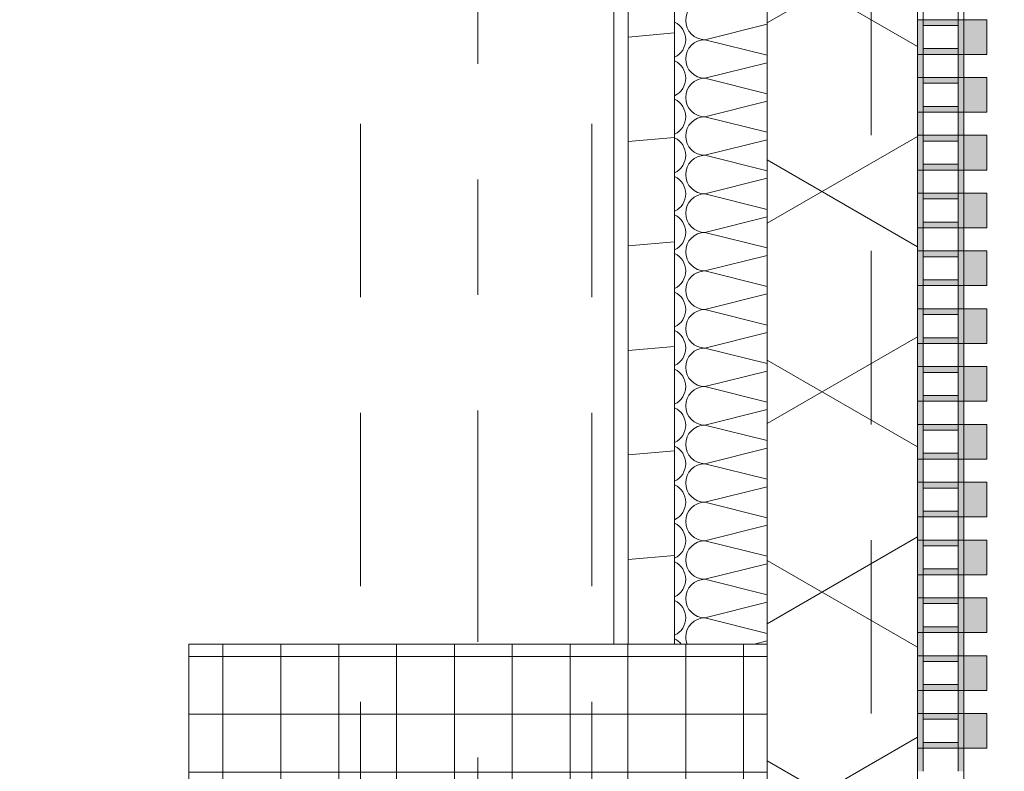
# Model space of a CAD drawing. Header units: metres. Extents: x -167 to 233, y -155 to 122.
# Tile 159 of 176: x 57.356 to 58.207, y 38.73 to 39.38. Entities that reach past the tile are written whole.
import ezdxf
from ezdxf.enums import TextEntityAlignment as Align

# ---------------------------------------------------------------- set-up
doc = ezdxf.new("R2010")
doc.units = ezdxf.units.M
doc.header["$MEASUREMENT"] = 0
for name, pattern in [('Raster', [0.4, 0.2, -0.1, 0, -0.1]), ('Strichlinie eng', [0.23, 0.15, -0.08]), ('Untersicht', [0.2, 0.15, -0.05])]:
    doc.linetypes.add(name, pattern=pattern)
for name, color, linetype in [('10 Stütze', 7, 'Continuous'), ('10 Wand außen', 7, 'Continuous'), ('20 Decke', 7, 'Continuous'), ('20 Träger', 7, 'Continuous'), ('50 Sanitäreinrichtung', 7, 'Continuous'), ('90 Achsraster', 7, 'Continuous'), ('94 Genehmigungsplanung Bemaßung', 7, 'Continuous')]:
    doc.layers.add(name, color=color, linetype=linetype)
doc.styles.add('ERSTELLTER_STIL_1', font='arial.ttf')
doc.styles.add('ERSTELLTER_STIL_2', font='arial.ttf')
doc.dimstyles.new('ERSTELLTER_STIL__2', dxfattribs={"dimtxt": 0.25, "dimasz": 0.19, "dimexe": 0.18, "dimexo": 0.1, "dimgap": 0, "dimtad": 1, "dimzin": 0, "dimdsep": 46, "dimtxsty": 'ERSTELLTER_STIL_1', "dimblk": 'ARROWHEAD_6', "dimblk1": 'ARROWHEAD_6', "dimblk2": 'ARROWHEAD_6', "dimcen": 0.09, "dimclrd": 7, "dimclre": 7, "dimclrt": 7, "dimazin": 0, "dimtfac": 1, "dimtdec": 4, "dimtmove": 0, "dimatfit": 3, "dimfxl": 1, "dimtolj": 1, "dimtzin": 0, "dimarcsym": 0})

# ---------------------------------------------------------------- blocks, each defined once
blk = doc.blocks.new('*X46', base_point=(27236.13209, 33357.27905))
at = {"layer": '10 Wand außen', "color": 8, "linetype": 'Continuous', "lineweight": 18}
for p, q in [((58.00249, 39.37582), (57.94876, 39.36238)), ((58.00249, 39.34895), (57.94876, 39.36238)), ((58.00249, 39.34248), (57.94876, 39.32905)), ((58.00249, 39.31562), (57.94876, 39.32905)), ((58.00249, 39.30915), (57.94876, 39.29572)), ((58.00249, 39.28228), (57.94876, 39.29572)), ((58.00249, 39.27582), (57.94876, 39.26238)), ((58.00249, 39.24895), (57.94876, 39.26238)), ((58.00249, 39.24248), (57.94876, 39.22905)), ((58.00249, 39.21562), (57.94876, 39.22905)), ((58.00249, 39.20915), (57.94876, 39.19572)), ((58.00249, 39.18228), (57.94876, 39.19572)), ((58.00249, 39.17582), (57.94876, 39.16238)), ((58.00249, 39.14895), (57.94876, 39.16238)), ((58.00249, 39.14248), (57.94876, 39.12905)), ((58.00249, 39.11562), (57.94876, 39.12905)), ((58.00249, 39.10915), (57.94876, 39.09572)), ((58.00249, 39.08228), (57.94876, 39.09572)), ((58.00249, 39.07582), (57.94876, 39.06238)), ((58.00249, 39.04895), (57.94876, 39.06238)), ((58.00249, 39.04248), (57.94876, 39.02905)), ((58.00249, 39.01562), (57.94876, 39.02905)), ((58.00249, 39.00915), (57.94876, 38.99572)), ((58.00249, 38.98228), (57.94876, 38.99572)), ((58.00249, 38.97582), (57.94876, 38.96238)), ((58.00249, 38.94895), (57.94876, 38.96238)), ((58.00249, 38.94248), (57.94876, 38.92905)), ((58.00249, 38.91562), (57.94876, 38.92905)), ((58.00249, 38.90915), (57.94876, 38.89572)), ((58.00249, 38.88228), (57.94876, 38.89572)), ((58.00249, 38.87582), (57.94876, 38.86238)), ((58.00249, 38.84895), (57.94876, 38.86238)), ((58.00249, 38.84248), (57.99127, 38.83968))]:
    blk.add_line(p, q, dxfattribs=at)
for centre, start, end in [((57.94876, 39.37905), 90, 180), ((57.91543, 39.36238), 0, 64.92163), ((57.94876, 39.37905), 180, 270), ((57.91543, 39.36238), 295.07837, 0), ((57.94876, 39.34572), 90, 180), ((57.91543, 39.32905), 0, 64.92163), ((57.94876, 39.34572), 180, 270), ((57.91543, 39.32905), 295.07837, 0), ((57.94876, 39.31238), 90, 180), ((57.94876, 39.31238), 180, 270), ((57.91543, 39.29572), 0, 64.92163), ((57.91543, 39.29572), 295.07837, 0), ((57.94876, 39.27905), 90, 180), ((57.94876, 39.27905), 180, 270), ((57.91543, 39.26238), 0, 64.92163), ((57.91543, 39.26238), 295.07837, 0), ((57.94876, 39.24572), 90, 180), ((57.91543, 39.22905), 0, 64.92163), ((57.94876, 39.24572), 180, 270), ((57.91543, 39.22905), 295.07837, 0), ((57.94876, 39.21238), 90, 180), ((57.91543, 39.19572), 0, 64.92163), ((57.94876, 39.21238), 180, 270), ((57.91543, 39.19572), 295.07837, 0), ((57.94876, 39.17905), 90, 180), ((57.91543, 39.16238), 0, 64.92163), ((57.94876, 39.17905), 180, 270), ((57.91543, 39.16238), 295.07837, 0), ((57.94876, 39.14572), 90, 180), ((57.91543, 39.12905), 0, 64.92163), ((57.94876, 39.14572), 180, 270), ((57.91543, 39.12905), 295.07837, 0), ((57.94876, 39.11238), 90, 180), ((57.91543, 39.09572), 0, 64.92163), ((57.94876, 39.11238), 180, 270), ((57.91543, 39.09572), 295.07837, 0), ((57.94876, 39.07905), 90, 180), ((57.91543, 39.06238), 0, 64.92163), ((57.94876, 39.07905), 180, 270), ((57.91543, 39.06238), 295.07837, 0), ((57.94876, 39.04572), 90, 180), ((57.91543, 39.02905), 0, 64.92163), ((57.94876, 39.04572), 180, 270), ((57.91543, 39.02905), 295.07837, 0), ((57.94876, 39.01238), 90, 180), ((57.91543, 38.99572), 0, 64.92163), ((57.94876, 39.01238), 180, 270), ((57.91543, 38.99572), 295.07837, 0), ((57.94876, 38.97905), 90, 180), ((57.91543, 38.96238), 0, 64.92163), ((57.94876, 38.97905), 180, 270), ((57.91543, 38.96238), 295.07837, 0), ((57.94876, 38.94572), 90, 180), ((57.91543, 38.92905), 0, 64.92163), ((57.94876, 38.94572), 180, 270), ((57.91543, 38.92905), 295.07837, 0), ((57.94876, 38.91238), 90, 180), ((57.94876, 38.91238), 180, 270), ((57.91543, 38.89572), 0, 64.92163), ((57.91543, 38.89572), 295.07837, 0), ((57.94876, 38.87905), 90, 180), ((57.94876, 38.87905), 180, 270), ((57.91543, 38.86238), 0, 64.92163), ((57.91543, 38.86238), 295.07837, 0), ((57.94876, 38.84572), 90, 180), ((57.91543, 38.82905), 39.61506, 64.92163), ((57.94876, 38.84572), 180, 201.24603)]:
    blk.add_arc(centre, 0.01667, start, end, dxfattribs=at)
blk = doc.blocks.new('Standard-Rastermarker_138')
at = {"layer": '90 Achsraster', "color": 14, "linetype": 'Raster', "lineweight": 18, "true_color": 0xa80000}
blk.add_line((1, 0), (24.68085, 0), dxfattribs=at)
at = {"layer": '90 Achsraster', "color": 14, "lineweight": 18, "true_color": 0xa80000, "style": 'ERSTELLTER_STIL_2'}
for tag, p in [('AC_MarkerText_1_0', (-0.56857, -0.06857)), ('AC_MarkerText_1_1', (25.81228, -0.06857))]:
    blk.add_attdef(tag, text='', height=0.3, rotation=90, dxfattribs=at).set_placement(p, align=Align.TOP_CENTER)
blk = doc.blocks.new('Rechteck Raster Kassetten Fassade - ACB_5')
at = {"layer": '50 Sanitäreinrichtung', "linetype": 'Continuous', "lineweight": 0, "true_color": 0x9e9e9e}
for points in [[(10.44, 0.17), (10.44, 0.19), (10.41, 0.19), (10.41, 0.17)], [(10.49, 0.17), (10.49, 0.19), (10.46, 0.19), (10.46, 0.17)], [(10.54, 0.17), (10.54, 0.19), (10.51, 0.19), (10.51, 0.17)], [(10.59, 0.17), (10.59, 0.19), (10.56, 0.19), (10.56, 0.17)], [(10.64, 0.17), (10.64, 0.19), (10.61, 0.19), (10.61, 0.17)], [(10.69, 0.17), (10.69, 0.19), (10.66, 0.19), (10.66, 0.17)], [(10.74, 0.17), (10.74, 0.19), (10.71, 0.19), (10.71, 0.17)], [(10.79, 0.17), (10.79, 0.19), (10.76, 0.19), (10.76, 0.17)], [(10.84, 0.17), (10.84, 0.19), (10.81, 0.19), (10.81, 0.17)], [(10.89, 0.17), (10.89, 0.19), (10.86, 0.19), (10.86, 0.17)], [(10.94, 0.17), (10.94, 0.19), (10.91, 0.19), (10.91, 0.17)], [(10.99, 0.17), (10.99, 0.19), (10.96, 0.19), (10.96, 0.17)], [(11.04, 0.17), (11.04, 0.19), (11.01, 0.19), (11.01, 0.17)], [(10.39, 0.17), (10.39, 0.165), (10.41, 0.165), (10.41, 0.17)], [(10.46, 0.17), (10.41, 0.17), (10.41, 0.13), (10.46, 0.13), (10.46, 0.135), (10.415, 0.135), (10.415, 0.165), (10.46, 0.165)], [(10.435, 0.135), (10.44, 0.135), (10.44, 0.165), (10.435, 0.165)], [(10.51, 0.17), (10.46, 0.17), (10.46, 0.13), (10.51, 0.13), (10.51, 0.135), (10.465, 0.135), (10.465, 0.165), (10.51, 0.165)], [(10.49, 0.165), (10.485, 0.165), (10.485, 0.135), (10.49, 0.135)], [(10.54, 0.165), (10.535, 0.165), (10.535, 0.135), (10.54, 0.135)], [(10.565, 0.165), (10.56, 0.165), (10.56, 0.135), (10.565, 0.135)], [(10.59, 0.165), (10.61, 0.165), (10.61, 0.17), (10.59, 0.17)], [(10.635, 0.165), (10.635, 0.135), (10.64, 0.135), (10.64, 0.165)], [(10.66, 0.165), (10.66, 0.135), (10.665, 0.135), (10.665, 0.165)], [(10.69, 0.165), (10.71, 0.165), (10.71, 0.17), (10.69, 0.17)], [(10.76, 0.17), (10.71, 0.17), (10.71, 0.13), (10.76, 0.13), (10.76, 0.135), (10.715, 0.135), (10.715, 0.165), (10.76, 0.165)], [(10.735, 0.165), (10.735, 0.135), (10.74, 0.135), (10.74, 0.165)], [(10.81, 0.17), (10.76, 0.17), (10.76, 0.13), (10.81, 0.13), (10.81, 0.135), (10.765, 0.135), (10.765, 0.165), (10.81, 0.165)], [(10.79, 0.165), (10.785, 0.165), (10.785, 0.135), (10.79, 0.135)], [(10.84, 0.165), (10.835, 0.165), (10.835, 0.135), (10.84, 0.135)], [(10.86, 0.135), (10.865, 0.135), (10.865, 0.165), (10.86, 0.165)], [(10.89, 0.17), (10.89, 0.165), (10.91, 0.165), (10.91, 0.17)], [(10.96, 0.17), (10.91, 0.17), (10.91, 0.13), (10.96, 0.13), (10.96, 0.135), (10.915, 0.135), (10.915, 0.165), (10.96, 0.165)], [(10.935, 0.165), (10.935, 0.135), (10.94, 0.135), (10.94, 0.165)], [(10.99, 0.165), (10.985, 0.165), (10.985, 0.135), (10.99, 0.135)], [(11.01, 0.165), (11.01, 0.135), (11.015, 0.135), (11.015, 0.165)], [(10.39, 0.13), (10.41, 0.13), (10.41, 0.135), (10.39, 0.135)], [(10.59, 0.13), (10.61, 0.13), (10.61, 0.135), (10.59, 0.135)], [(10.69, 0.13), (10.71, 0.13), (10.71, 0.135), (10.69, 0.135)], [(10.89, 0.13), (10.91, 0.13), (10.91, 0.135), (10.89, 0.135)]]:
    blk.add_hatch(color=253, dxfattribs=at).paths.add_polyline_path(points)
h = blk.add_hatch(color=253, dxfattribs=at)
h.paths.add_polyline_path([(10.51, 0.17), (10.51, 0.13), (10.59, 0.13), (10.59, 0.17)])
h.paths.add_polyline_path([(10.585, 0.135), (10.515, 0.135), (10.515, 0.165), (10.585, 0.165)], flags=0)
h = blk.add_hatch(color=253, dxfattribs=at)
h.paths.add_polyline_path([(10.61, 0.17), (10.61, 0.13), (10.69, 0.13), (10.69, 0.17)])
h.paths.add_polyline_path([(10.685, 0.135), (10.615, 0.135), (10.615, 0.165), (10.685, 0.165)], flags=0)
h = blk.add_hatch(color=253, dxfattribs=at)
h.paths.add_polyline_path([(10.81, 0.17), (10.81, 0.13), (10.89, 0.13), (10.89, 0.17)])
h.paths.add_polyline_path([(10.885, 0.135), (10.815, 0.135), (10.815, 0.165), (10.885, 0.165)], flags=0)
h = blk.add_hatch(color=253, dxfattribs=at)
h.paths.add_polyline_path([(10.96, 0.17), (10.96, 0.13), (11.04, 0.13), (11.04, 0.17)])
h.paths.add_polyline_path([(11.035, 0.135), (10.965, 0.135), (10.965, 0.165), (11.035, 0.165)], flags=0)
at = {"layer": '50 Sanitäreinrichtung', "linetype": 'Continuous', "lineweight": 18}
h = blk.add_hatch(dxfattribs=at)
h.set_pattern_fill('Dämmung__weich_0001', color=8, style=0, pattern_type=2)
h.set_pattern_definition([(60, (0, 0), (-0.1299038, 0.075), []), (120, (0, 0), (0.1299038, 0.075), [])])
h.paths.add_polyline_path([(0, 0), (15.5, 0), (15.63, 0.13), (-0.13, 0.13)])
at = {"layer": '50 Sanitäreinrichtung', "color": 251, "linetype": 'Continuous', "lineweight": 18, "true_color": 0x5f5f5f}
for p, q in [((10.44, 0.19), (10.41, 0.19)), ((10.41, 0.19), (10.41, 0.17)), ((10.44, 0.19), (10.41, 0.19)), ((10.41, 0.19), (10.41, 0.17)), ((10.44, 0.19), (10.44, 0.17)), ((10.44, 0.19), (10.44, 0.17)), ((10.49, 0.19), (10.46, 0.19)), ((10.46, 0.19), (10.46, 0.17)), ((10.49, 0.19), (10.46, 0.19)), ((10.46, 0.19), (10.46, 0.17)), ((10.49, 0.19), (10.49, 0.17)), ((10.49, 0.19), (10.49, 0.17)), ((10.54, 0.19), (10.51, 0.19)), ((10.51, 0.19), (10.51, 0.17)), ((10.54, 0.19), (10.51, 0.19)), ((10.51, 0.19), (10.51, 0.17)), ((10.54, 0.19), (10.54, 0.17)), ((10.54, 0.19), (10.54, 0.17)), ((10.59, 0.19), (10.56, 0.19)), ((10.56, 0.19), (10.56, 0.17)), ((10.59, 0.19), (10.56, 0.19)), ((10.56, 0.19), (10.56, 0.17)), ((10.59, 0.19), (10.59, 0.17)), ((10.59, 0.19), (10.59, 0.17)), ((10.64, 0.19), (10.61, 0.19)), ((10.61, 0.19), (10.61, 0.17)), ((10.64, 0.19), (10.61, 0.19)), ((10.61, 0.19), (10.61, 0.17)), ((10.64, 0.19), (10.64, 0.17)), ((10.64, 0.19), (10.64, 0.17)), ((10.69, 0.19), (10.66, 0.19)), ((10.66, 0.19), (10.66, 0.17)), ((10.69, 0.19), (10.66, 0.19)), ((10.66, 0.19), (10.66, 0.17)), ((10.69, 0.19), (10.69, 0.17)), ((10.69, 0.19), (10.69, 0.17)), ((10.74, 0.19), (10.71, 0.19)), ((10.71, 0.19), (10.71, 0.17)), ((10.74, 0.19), (10.71, 0.19)), ((10.71, 0.19), (10.71, 0.17)), ((10.74, 0.19), (10.74, 0.17)), ((10.74, 0.19), (10.74, 0.17)), ((10.79, 0.19), (10.76, 0.19)), ((10.76, 0.19), (10.76, 0.17)), ((10.79, 0.19), (10.76, 0.19)), ((10.76, 0.19), (10.76, 0.17)), ((10.79, 0.19), (10.79, 0.17)), ((10.79, 0.19), (10.79, 0.17)), ((10.84, 0.19), (10.81, 0.19)), ((10.81, 0.19), (10.81, 0.17)), ((10.84, 0.19), (10.81, 0.19)), ((10.81, 0.19), (10.81, 0.17)), ((10.84, 0.19), (10.84, 0.17)), ((10.84, 0.19), (10.84, 0.17)), ((10.89, 0.19), (10.86, 0.19)), ((10.86, 0.19), (10.86, 0.17)), ((10.89, 0.19), (10.86, 0.19)), ((10.86, 0.19), (10.86, 0.17)), ((10.89, 0.19), (10.89, 0.17)), ((10.89, 0.19), (10.89, 0.17)), ((10.94, 0.19), (10.91, 0.19)), ((10.91, 0.19), (10.91, 0.17)), ((10.94, 0.19), (10.91, 0.19)), ((10.91, 0.19), (10.91, 0.17)), ((10.94, 0.19), (10.94, 0.17)), ((10.94, 0.19), (10.94, 0.17)), ((10.99, 0.19), (10.96, 0.19)), ((10.96, 0.19), (10.96, 0.17)), ((10.99, 0.19), (10.96, 0.19)), ((10.96, 0.19), (10.96, 0.17)), ((10.99, 0.19), (10.99, 0.17)), ((10.99, 0.19), (10.99, 0.17)), ((11.04, 0.19), (11.01, 0.19)), ((11.01, 0.19), (11.01, 0.17)), ((11.04, 0.19), (11.01, 0.19)), ((11.01, 0.19), (11.01, 0.17)), ((11.04, 0.19), (11.04, 0.17)), ((11.04, 0.19), (11.04, 0.17)), ((10.36, 0.17), (10.44, 0.17)), ((10.36, 0.17), (10.44, 0.17)), ((10.39, 0.165), (10.41, 0.165)), ((10.39, 0.165), (10.41, 0.165)), ((10.41, 0.165), (10.41, 0.17)), ((10.41, 0.17), (10.49, 0.17)), ((10.41, 0.165), (10.41, 0.17)), ((10.41, 0.17), (10.49, 0.17)), ((10.44, 0.17), (10.41, 0.17)), ((10.44, 0.17), (10.41, 0.17)), ((10.41, 0.165), (10.415, 0.165)), ((10.41, 0.135), (10.41, 0.165)), ((10.41, 0.165), (10.415, 0.165)), ((10.41, 0.135), (10.41, 0.165)), ((10.415, 0.165), (10.435, 0.165)), ((10.415, 0.135), (10.415, 0.165)), ((10.415, 0.165), (10.435, 0.165)), ((10.415, 0.165), (10.435, 0.165)), ((10.415, 0.135), (10.415, 0.165)), ((10.415, 0.165), (10.435, 0.165)), ((10.435, 0.135), (10.435, 0.165)), ((10.435, 0.165), (10.44, 0.165)), ((10.435, 0.135), (10.435, 0.165)), ((10.435, 0.165), (10.44, 0.165)), ((10.44, 0.165), (10.44, 0.17)), ((10.44, 0.165), (10.44, 0.17)), ((10.44, 0.135), (10.44, 0.165)), ((10.44, 0.165), (10.46, 0.165)), ((10.44, 0.135), (10.44, 0.165)), ((10.44, 0.165), (10.46, 0.165)), ((10.46, 0.165), (10.46, 0.17)), ((10.46, 0.17), (10.54, 0.17)), ((10.46, 0.165), (10.46, 0.17)), ((10.46, 0.17), (10.54, 0.17)), ((10.49, 0.17), (10.46, 0.17)), ((10.49, 0.17), (10.46, 0.17)), ((10.46, 0.165), (10.465, 0.165)), ((10.46, 0.135), (10.46, 0.165)), ((10.46, 0.165), (10.465, 0.165)), ((10.46, 0.135), (10.46, 0.165)), ((10.465, 0.165), (10.485, 0.165)), ((10.465, 0.135), (10.465, 0.165)), ((10.465, 0.165), (10.485, 0.165)), ((10.465, 0.165), (10.485, 0.165)), ((10.465, 0.135), (10.465, 0.165)), ((10.465, 0.165), (10.485, 0.165)), ((10.485, 0.135), (10.485, 0.165)), ((10.485, 0.165), (10.49, 0.165)), ((10.485, 0.135), (10.485, 0.165)), ((10.485, 0.165), (10.49, 0.165)), ((10.49, 0.165), (10.49, 0.17)), ((10.49, 0.165), (10.49, 0.17)), ((10.49, 0.135), (10.49, 0.165)), ((10.49, 0.165), (10.51, 0.165)), ((10.49, 0.135), (10.49, 0.165)), ((10.49, 0.165), (10.51, 0.165)), ((10.51, 0.165), (10.51, 0.17)), ((10.51, 0.17), (10.59, 0.17)), ((10.51, 0.165), (10.51, 0.17)), ((10.51, 0.17), (10.59, 0.17)), ((10.54, 0.17), (10.51, 0.17)), ((10.54, 0.17), (10.51, 0.17)), ((10.51, 0.165), (10.515, 0.165)), ((10.51, 0.135), (10.51, 0.165)), ((10.51, 0.165), (10.515, 0.165)), ((10.51, 0.135), (10.51, 0.165)), ((10.515, 0.165), (10.535, 0.165)), ((10.515, 0.135), (10.515, 0.165)), ((10.515, 0.165), (10.535, 0.165)), ((10.515, 0.165), (10.535, 0.165)), ((10.515, 0.135), (10.515, 0.165)), ((10.515, 0.165), (10.535, 0.165)), ((10.535, 0.135), (10.535, 0.165)), ((10.535, 0.165), (10.54, 0.165)), ((10.535, 0.135), (10.535, 0.165)), ((10.535, 0.165), (10.54, 0.165)), ((10.54, 0.165), (10.54, 0.17)), ((10.54, 0.165), (10.54, 0.17)), ((10.54, 0.135), (10.54, 0.165)), ((10.54, 0.165), (10.56, 0.165)), ((10.54, 0.135), (10.54, 0.165)), ((10.54, 0.165), (10.56, 0.165)), ((10.56, 0.165), (10.56, 0.17)), ((10.56, 0.17), (10.64, 0.17)), ((10.56, 0.165), (10.56, 0.17)), ((10.56, 0.17), (10.64, 0.17)), ((10.59, 0.17), (10.56, 0.17)), ((10.59, 0.17), (10.56, 0.17)), ((10.56, 0.165), (10.565, 0.165)), ((10.56, 0.135), (10.56, 0.165)), ((10.56, 0.165), (10.565, 0.165)), ((10.56, 0.135), (10.56, 0.165)), ((10.565, 0.165), (10.585, 0.165)), ((10.565, 0.135), (10.565, 0.165)), ((10.565, 0.165), (10.585, 0.165)), ((10.565, 0.165), (10.585, 0.165)), ((10.565, 0.135), (10.565, 0.165)), ((10.565, 0.165), (10.585, 0.165)), ((10.585, 0.135), (10.585, 0.165)), ((10.585, 0.165), (10.59, 0.165)), ((10.585, 0.135), (10.585, 0.165)), ((10.585, 0.165), (10.59, 0.165)), ((10.59, 0.165), (10.59, 0.17)), ((10.59, 0.165), (10.59, 0.17)), ((10.59, 0.135), (10.59, 0.165)), ((10.59, 0.165), (10.61, 0.165)), ((10.59, 0.135), (10.59, 0.165)), ((10.59, 0.165), (10.61, 0.165)), ((10.61, 0.165), (10.61, 0.17)), ((10.61, 0.17), (10.69, 0.17)), ((10.61, 0.165), (10.61, 0.17)), ((10.61, 0.17), (10.69, 0.17)), ((10.64, 0.17), (10.61, 0.17)), ((10.64, 0.17), (10.61, 0.17)), ((10.61, 0.165), (10.615, 0.165)), ((10.61, 0.135), (10.61, 0.165)), ((10.61, 0.165), (10.615, 0.165)), ((10.61, 0.135), (10.61, 0.165)), ((10.615, 0.165), (10.635, 0.165)), ((10.615, 0.135), (10.615, 0.165)), ((10.615, 0.165), (10.635, 0.165)), ((10.615, 0.165), (10.635, 0.165)), ((10.615, 0.135), (10.615, 0.165)), ((10.615, 0.165), (10.635, 0.165)), ((10.635, 0.135), (10.635, 0.165)), ((10.635, 0.165), (10.64, 0.165)), ((10.635, 0.135), (10.635, 0.165)), ((10.635, 0.165), (10.64, 0.165)), ((10.64, 0.165), (10.64, 0.17)), ((10.64, 0.165), (10.64, 0.17)), ((10.64, 0.135), (10.64, 0.165)), ((10.64, 0.165), (10.66, 0.165)), ((10.64, 0.135), (10.64, 0.165)), ((10.64, 0.165), (10.66, 0.165)), ((10.66, 0.165), (10.66, 0.17)), ((10.66, 0.17), (10.74, 0.17)), ((10.66, 0.165), (10.66, 0.17)), ((10.66, 0.17), (10.74, 0.17)), ((10.69, 0.17), (10.66, 0.17)), ((10.69, 0.17), (10.66, 0.17)), ((10.66, 0.165), (10.665, 0.165)), ((10.66, 0.135), (10.66, 0.165)), ((10.66, 0.165), (10.665, 0.165)), ((10.66, 0.135), (10.66, 0.165)), ((10.665, 0.165), (10.685, 0.165)), ((10.665, 0.135), (10.665, 0.165)), ((10.665, 0.165), (10.685, 0.165)), ((10.665, 0.165), (10.685, 0.165)), ((10.665, 0.135), (10.665, 0.165)), ((10.665, 0.165), (10.685, 0.165)), ((10.685, 0.135), (10.685, 0.165)), ((10.685, 0.165), (10.69, 0.165)), ((10.685, 0.135), (10.685, 0.165)), ((10.685, 0.165), (10.69, 0.165)), ((10.69, 0.165), (10.69, 0.17)), ((10.69, 0.165), (10.69, 0.17)), ((10.69, 0.135), (10.69, 0.165)), ((10.69, 0.165), (10.71, 0.165)), ((10.69, 0.135), (10.69, 0.165)), ((10.69, 0.165), (10.71, 0.165)), ((10.71, 0.165), (10.71, 0.17)), ((10.71, 0.17), (10.79, 0.17)), ((10.71, 0.165), (10.71, 0.17)), ((10.71, 0.17), (10.79, 0.17)), ((10.74, 0.17), (10.71, 0.17)), ((10.74, 0.17), (10.71, 0.17)), ((10.71, 0.165), (10.715, 0.165)), ((10.71, 0.135), (10.71, 0.165)), ((10.71, 0.165), (10.715, 0.165)), ((10.71, 0.135), (10.71, 0.165)), ((10.715, 0.165), (10.735, 0.165)), ((10.715, 0.135), (10.715, 0.165)), ((10.715, 0.165), (10.735, 0.165)), ((10.715, 0.165), (10.735, 0.165)), ((10.715, 0.135), (10.715, 0.165)), ((10.715, 0.165), (10.735, 0.165)), ((10.735, 0.135), (10.735, 0.165)), ((10.735, 0.165), (10.74, 0.165)), ((10.735, 0.135), (10.735, 0.165)), ((10.735, 0.165), (10.74, 0.165)), ((10.74, 0.165), (10.74, 0.17)), ((10.74, 0.165), (10.74, 0.17)), ((10.74, 0.135), (10.74, 0.165)), ((10.74, 0.165), (10.76, 0.165)), ((10.74, 0.135), (10.74, 0.165)), ((10.74, 0.165), (10.76, 0.165)), ((10.76, 0.165), (10.76, 0.17)), ((10.76, 0.17), (10.84, 0.17)), ((10.76, 0.165), (10.76, 0.17)), ((10.76, 0.17), (10.84, 0.17)), ((10.79, 0.17), (10.76, 0.17)), ((10.79, 0.17), (10.76, 0.17)), ((10.76, 0.165), (10.765, 0.165)), ((10.76, 0.135), (10.76, 0.165)), ((10.76, 0.165), (10.765, 0.165)), ((10.76, 0.135), (10.76, 0.165)), ((10.765, 0.165), (10.785, 0.165)), ((10.765, 0.135), (10.765, 0.165)), ((10.765, 0.165), (10.785, 0.165)), ((10.765, 0.165), (10.785, 0.165)), ((10.765, 0.135), (10.765, 0.165)), ((10.765, 0.165), (10.785, 0.165)), ((10.785, 0.135), (10.785, 0.165)), ((10.785, 0.165), (10.79, 0.165)), ((10.785, 0.135), (10.785, 0.165)), ((10.785, 0.165), (10.79, 0.165)), ((10.79, 0.165), (10.79, 0.17)), ((10.79, 0.165), (10.79, 0.17)), ((10.79, 0.135), (10.79, 0.165)), ((10.79, 0.165), (10.81, 0.165)), ((10.79, 0.135), (10.79, 0.165)), ((10.79, 0.165), (10.81, 0.165)), ((10.81, 0.165), (10.81, 0.17)), ((10.81, 0.17), (10.89, 0.17)), ((10.81, 0.165), (10.81, 0.17)), ((10.81, 0.17), (10.89, 0.17)), ((10.84, 0.17), (10.81, 0.17)), ((10.84, 0.17), (10.81, 0.17)), ((10.81, 0.165), (10.815, 0.165)), ((10.81, 0.135), (10.81, 0.165)), ((10.81, 0.165), (10.815, 0.165)), ((10.81, 0.135), (10.81, 0.165)), ((10.815, 0.165), (10.835, 0.165)), ((10.815, 0.135), (10.815, 0.165)), ((10.815, 0.165), (10.835, 0.165)), ((10.815, 0.165), (10.835, 0.165)), ((10.815, 0.135), (10.815, 0.165)), ((10.815, 0.165), (10.835, 0.165)), ((10.835, 0.135), (10.835, 0.165)), ((10.835, 0.165), (10.84, 0.165)), ((10.835, 0.135), (10.835, 0.165)), ((10.835, 0.165), (10.84, 0.165)), ((10.84, 0.165), (10.84, 0.17)), ((10.84, 0.165), (10.84, 0.17)), ((10.84, 0.135), (10.84, 0.165)), ((10.84, 0.165), (10.86, 0.165)), ((10.84, 0.135), (10.84, 0.165)), ((10.84, 0.165), (10.86, 0.165)), ((10.86, 0.165), (10.86, 0.17)), ((10.86, 0.17), (10.94, 0.17)), ((10.86, 0.165), (10.86, 0.17)), ((10.86, 0.17), (10.94, 0.17)), ((10.89, 0.17), (10.86, 0.17)), ((10.89, 0.17), (10.86, 0.17)), ((10.86, 0.165), (10.865, 0.165)), ((10.86, 0.135), (10.86, 0.165)), ((10.86, 0.165), (10.865, 0.165)), ((10.86, 0.135), (10.86, 0.165)), ((10.865, 0.165), (10.885, 0.165)), ((10.865, 0.135), (10.865, 0.165)), ((10.865, 0.165), (10.885, 0.165)), ((10.865, 0.165), (10.885, 0.165)), ((10.865, 0.135), (10.865, 0.165)), ((10.865, 0.165), (10.885, 0.165)), ((10.885, 0.135), (10.885, 0.165)), ((10.885, 0.165), (10.89, 0.165)), ((10.885, 0.135), (10.885, 0.165)), ((10.885, 0.165), (10.89, 0.165)), ((10.89, 0.165), (10.89, 0.17)), ((10.89, 0.165), (10.89, 0.17)), ((10.89, 0.135), (10.89, 0.165)), ((10.89, 0.165), (10.91, 0.165)), ((10.89, 0.135), (10.89, 0.165)), ((10.89, 0.165), (10.91, 0.165)), ((10.91, 0.165), (10.91, 0.17)), ((10.91, 0.17), (10.99, 0.17)), ((10.91, 0.165), (10.91, 0.17)), ((10.91, 0.17), (10.99, 0.17)), ((10.94, 0.17), (10.91, 0.17)), ((10.94, 0.17), (10.91, 0.17)), ((10.91, 0.165), (10.915, 0.165)), ((10.91, 0.135), (10.91, 0.165)), ((10.91, 0.165), (10.915, 0.165)), ((10.91, 0.135), (10.91, 0.165)), ((10.915, 0.165), (10.935, 0.165)), ((10.915, 0.135), (10.915, 0.165)), ((10.915, 0.165), (10.935, 0.165)), ((10.915, 0.165), (10.935, 0.165)), ((10.915, 0.135), (10.915, 0.165)), ((10.915, 0.165), (10.935, 0.165)), ((10.935, 0.135), (10.935, 0.165)), ((10.935, 0.165), (10.94, 0.165)), ((10.935, 0.135), (10.935, 0.165)), ((10.935, 0.165), (10.94, 0.165)), ((10.94, 0.165), (10.94, 0.17)), ((10.94, 0.165), (10.94, 0.17)), ((10.94, 0.135), (10.94, 0.165)), ((10.94, 0.165), (10.96, 0.165)), ((10.94, 0.135), (10.94, 0.165)), ((10.94, 0.165), (10.96, 0.165)), ((10.96, 0.165), (10.96, 0.17)), ((10.96, 0.17), (11.04, 0.17)), ((10.96, 0.165), (10.96, 0.17)), ((10.96, 0.17), (11.04, 0.17)), ((10.99, 0.17), (10.96, 0.17)), ((10.99, 0.17), (10.96, 0.17)), ((10.96, 0.165), (10.965, 0.165)), ((10.96, 0.135), (10.96, 0.165)), ((10.96, 0.165), (10.965, 0.165)), ((10.96, 0.135), (10.96, 0.165)), ((10.965, 0.165), (10.985, 0.165)), ((10.965, 0.135), (10.965, 0.165)), ((10.965, 0.165), (10.985, 0.165)), ((10.965, 0.165), (10.985, 0.165)), ((10.965, 0.135), (10.965, 0.165)), ((10.965, 0.165), (10.985, 0.165)), ((10.985, 0.135), (10.985, 0.165)), ((10.985, 0.165), (10.99, 0.165)), ((10.985, 0.135), (10.985, 0.165)), ((10.985, 0.165), (10.99, 0.165)), ((10.99, 0.165), (10.99, 0.17)), ((10.99, 0.165), (10.99, 0.17)), ((10.99, 0.135), (10.99, 0.165)), ((10.99, 0.165), (11.01, 0.165)), ((10.99, 0.135), (10.99, 0.165)), ((10.99, 0.165), (11.01, 0.165)), ((11.01, 0.165), (11.01, 0.17)), ((11.01, 0.17), (11.09, 0.17)), ((11.01, 0.165), (11.01, 0.17)), ((11.01, 0.17), (11.09, 0.17)), ((11.04, 0.17), (11.01, 0.17)), ((11.04, 0.17), (11.01, 0.17)), ((11.01, 0.165), (11.015, 0.165)), ((11.01, 0.135), (11.01, 0.165)), ((11.01, 0.165), (11.015, 0.165)), ((11.01, 0.135), (11.01, 0.165)), ((11.015, 0.165), (11.035, 0.165)), ((11.015, 0.135), (11.015, 0.165)), ((11.015, 0.165), (11.035, 0.165)), ((11.015, 0.165), (11.035, 0.165)), ((11.015, 0.135), (11.015, 0.165)), ((11.015, 0.165), (11.035, 0.165)), ((11.035, 0.135), (11.035, 0.165)), ((11.035, 0.165), (11.04, 0.165)), ((11.035, 0.135), (11.035, 0.165)), ((11.035, 0.165), (11.04, 0.165)), ((11.04, 0.165), (11.04, 0.17)), ((11.04, 0.165), (11.04, 0.17)), ((11.04, 0.135), (11.04, 0.165)), ((11.04, 0.165), (11.06, 0.165)), ((11.04, 0.135), (11.04, 0.165)), ((11.04, 0.165), (11.06, 0.165)), ((15.63, 0.13), (-0.13, 0.13)), ((10.36, 0.13), (10.44, 0.13)), ((10.36, 0.13), (10.44, 0.13)), ((10.39, 0.135), (10.41, 0.135)), ((10.39, 0.135), (10.41, 0.135)), ((10.41, 0.135), (10.415, 0.135)), ((10.41, 0.13), (10.41, 0.135)), ((10.41, 0.135), (10.415, 0.135)), ((10.41, 0.13), (10.41, 0.135)), ((10.41, 0.13), (10.49, 0.13)), ((10.41, 0.13), (10.49, 0.13)), ((10.415, 0.135), (10.435, 0.135)), ((10.415, 0.135), (10.435, 0.135)), ((10.415, 0.135), (10.435, 0.135)), ((10.415, 0.135), (10.435, 0.135)), ((10.435, 0.135), (10.44, 0.135)), ((10.435, 0.135), (10.44, 0.135)), ((10.44, 0.13), (10.44, 0.135)), ((10.44, 0.135), (10.46, 0.135)), ((10.44, 0.13), (10.44, 0.135)), ((10.44, 0.135), (10.46, 0.135)), ((10.46, 0.135), (10.465, 0.135)), ((10.46, 0.13), (10.46, 0.135)), ((10.46, 0.135), (10.465, 0.135)), ((10.46, 0.13), (10.46, 0.135)), ((10.46, 0.13), (10.54, 0.13)), ((10.46, 0.13), (10.54, 0.13)), ((10.465, 0.135), (10.485, 0.135)), ((10.465, 0.135), (10.485, 0.135)), ((10.465, 0.135), (10.485, 0.135)), ((10.465, 0.135), (10.485, 0.135)), ((10.485, 0.135), (10.49, 0.135)), ((10.485, 0.135), (10.49, 0.135)), ((10.49, 0.13), (10.49, 0.135)), ((10.49, 0.135), (10.51, 0.135)), ((10.49, 0.13), (10.49, 0.135)), ((10.49, 0.135), (10.51, 0.135)), ((10.51, 0.135), (10.515, 0.135)), ((10.51, 0.13), (10.51, 0.135)), ((10.51, 0.135), (10.515, 0.135)), ((10.51, 0.13), (10.51, 0.135)), ((10.51, 0.13), (10.59, 0.13)), ((10.51, 0.13), (10.59, 0.13)), ((10.515, 0.135), (10.535, 0.135)), ((10.515, 0.135), (10.535, 0.135)), ((10.515, 0.135), (10.535, 0.135)), ((10.515, 0.135), (10.535, 0.135)), ((10.535, 0.135), (10.54, 0.135)), ((10.535, 0.135), (10.54, 0.135)), ((10.54, 0.13), (10.54, 0.135)), ((10.54, 0.135), (10.56, 0.135)), ((10.54, 0.13), (10.54, 0.135)), ((10.54, 0.135), (10.56, 0.135)), ((10.56, 0.135), (10.565, 0.135)), ((10.56, 0.13), (10.56, 0.135)), ((10.56, 0.135), (10.565, 0.135)), ((10.56, 0.13), (10.56, 0.135)), ((10.56, 0.13), (10.64, 0.13)), ((10.56, 0.13), (10.64, 0.13)), ((10.565, 0.135), (10.585, 0.135)), ((10.565, 0.135), (10.585, 0.135)), ((10.565, 0.135), (10.585, 0.135)), ((10.565, 0.135), (10.585, 0.135)), ((10.585, 0.135), (10.59, 0.135)), ((10.585, 0.135), (10.59, 0.135)), ((10.59, 0.13), (10.59, 0.135)), ((10.59, 0.135), (10.61, 0.135)), ((10.59, 0.13), (10.59, 0.135)), ((10.59, 0.135), (10.61, 0.135)), ((10.61, 0.135), (10.615, 0.135)), ((10.61, 0.13), (10.61, 0.135)), ((10.61, 0.135), (10.615, 0.135)), ((10.61, 0.13), (10.61, 0.135)), ((10.61, 0.13), (10.69, 0.13)), ((10.61, 0.13), (10.69, 0.13)), ((10.615, 0.135), (10.635, 0.135)), ((10.615, 0.135), (10.635, 0.135)), ((10.615, 0.135), (10.635, 0.135)), ((10.615, 0.135), (10.635, 0.135)), ((10.635, 0.135), (10.64, 0.135)), ((10.635, 0.135), (10.64, 0.135)), ((10.64, 0.13), (10.64, 0.135)), ((10.64, 0.135), (10.66, 0.135)), ((10.64, 0.13), (10.64, 0.135)), ((10.64, 0.135), (10.66, 0.135)), ((10.66, 0.135), (10.665, 0.135)), ((10.66, 0.13), (10.66, 0.135)), ((10.66, 0.135), (10.665, 0.135)), ((10.66, 0.13), (10.66, 0.135)), ((10.66, 0.13), (10.74, 0.13)), ((10.66, 0.13), (10.74, 0.13)), ((10.665, 0.135), (10.685, 0.135)), ((10.665, 0.135), (10.685, 0.135)), ((10.665, 0.135), (10.685, 0.135)), ((10.665, 0.135), (10.685, 0.135)), ((10.685, 0.135), (10.69, 0.135)), ((10.685, 0.135), (10.69, 0.135)), ((10.69, 0.13), (10.69, 0.135)), ((10.69, 0.135), (10.71, 0.135)), ((10.69, 0.13), (10.69, 0.135)), ((10.69, 0.135), (10.71, 0.135)), ((10.71, 0.135), (10.715, 0.135)), ((10.71, 0.13), (10.71, 0.135)), ((10.71, 0.135), (10.715, 0.135)), ((10.71, 0.13), (10.71, 0.135)), ((10.71, 0.13), (10.79, 0.13)), ((10.71, 0.13), (10.79, 0.13)), ((10.715, 0.135), (10.735, 0.135)), ((10.715, 0.135), (10.735, 0.135)), ((10.715, 0.135), (10.735, 0.135)), ((10.715, 0.135), (10.735, 0.135)), ((10.735, 0.135), (10.74, 0.135)), ((10.735, 0.135), (10.74, 0.135)), ((10.74, 0.13), (10.74, 0.135)), ((10.74, 0.135), (10.76, 0.135)), ((10.74, 0.13), (10.74, 0.135)), ((10.74, 0.135), (10.76, 0.135)), ((10.76, 0.135), (10.765, 0.135)), ((10.76, 0.13), (10.76, 0.135)), ((10.76, 0.135), (10.765, 0.135)), ((10.76, 0.13), (10.76, 0.135)), ((10.76, 0.13), (10.84, 0.13)), ((10.76, 0.13), (10.84, 0.13)), ((10.765, 0.135), (10.785, 0.135)), ((10.765, 0.135), (10.785, 0.135)), ((10.765, 0.135), (10.785, 0.135)), ((10.765, 0.135), (10.785, 0.135)), ((10.785, 0.135), (10.79, 0.135)), ((10.785, 0.135), (10.79, 0.135)), ((10.79, 0.13), (10.79, 0.135)), ((10.79, 0.135), (10.81, 0.135)), ((10.79, 0.13), (10.79, 0.135)), ((10.79, 0.135), (10.81, 0.135)), ((10.81, 0.135), (10.815, 0.135)), ((10.81, 0.13), (10.81, 0.135)), ((10.81, 0.135), (10.815, 0.135)), ((10.81, 0.13), (10.81, 0.135)), ((10.81, 0.13), (10.89, 0.13)), ((10.81, 0.13), (10.89, 0.13)), ((10.815, 0.135), (10.835, 0.135)), ((10.815, 0.135), (10.835, 0.135)), ((10.815, 0.135), (10.835, 0.135)), ((10.815, 0.135), (10.835, 0.135)), ((10.835, 0.135), (10.84, 0.135)), ((10.835, 0.135), (10.84, 0.135)), ((10.84, 0.13), (10.84, 0.135)), ((10.84, 0.135), (10.86, 0.135)), ((10.84, 0.13), (10.84, 0.135)), ((10.84, 0.135), (10.86, 0.135)), ((10.86, 0.135), (10.865, 0.135)), ((10.86, 0.13), (10.86, 0.135)), ((10.86, 0.135), (10.865, 0.135)), ((10.86, 0.13), (10.86, 0.135)), ((10.86, 0.13), (10.94, 0.13)), ((10.86, 0.13), (10.94, 0.13)), ((10.865, 0.135), (10.885, 0.135)), ((10.865, 0.135), (10.885, 0.135)), ((10.865, 0.135), (10.885, 0.135)), ((10.865, 0.135), (10.885, 0.135)), ((10.885, 0.135), (10.89, 0.135)), ((10.885, 0.135), (10.89, 0.135)), ((10.89, 0.13), (10.89, 0.135)), ((10.89, 0.135), (10.91, 0.135)), ((10.89, 0.13), (10.89, 0.135)), ((10.89, 0.135), (10.91, 0.135)), ((10.91, 0.135), (10.915, 0.135)), ((10.91, 0.13), (10.91, 0.135)), ((10.91, 0.135), (10.915, 0.135)), ((10.91, 0.13), (10.91, 0.135)), ((10.91, 0.13), (10.99, 0.13)), ((10.91, 0.13), (10.99, 0.13)), ((10.915, 0.135), (10.935, 0.135)), ((10.915, 0.135), (10.935, 0.135)), ((10.915, 0.135), (10.935, 0.135)), ((10.915, 0.135), (10.935, 0.135)), ((10.935, 0.135), (10.94, 0.135)), ((10.935, 0.135), (10.94, 0.135)), ((10.94, 0.13), (10.94, 0.135)), ((10.94, 0.135), (10.96, 0.135)), ((10.94, 0.13), (10.94, 0.135)), ((10.94, 0.135), (10.96, 0.135)), ((10.96, 0.135), (10.965, 0.135)), ((10.96, 0.13), (10.96, 0.135)), ((10.96, 0.135), (10.965, 0.135)), ((10.96, 0.13), (10.96, 0.135)), ((10.96, 0.13), (11.04, 0.13)), ((10.96, 0.13), (11.04, 0.13)), ((10.965, 0.135), (10.985, 0.135)), ((10.965, 0.135), (10.985, 0.135)), ((10.965, 0.135), (10.985, 0.135)), ((10.965, 0.135), (10.985, 0.135)), ((10.985, 0.135), (10.99, 0.135)), ((10.985, 0.135), (10.99, 0.135)), ((10.99, 0.13), (10.99, 0.135)), ((10.99, 0.135), (11.01, 0.135)), ((10.99, 0.13), (10.99, 0.135)), ((10.99, 0.135), (11.01, 0.135)), ((11.01, 0.135), (11.015, 0.135)), ((11.01, 0.13), (11.01, 0.135)), ((11.01, 0.135), (11.015, 0.135)), ((11.01, 0.13), (11.01, 0.135)), ((11.01, 0.13), (11.09, 0.13)), ((11.01, 0.13), (11.09, 0.13)), ((11.015, 0.135), (11.035, 0.135)), ((11.015, 0.135), (11.035, 0.135)), ((11.015, 0.135), (11.035, 0.135)), ((11.015, 0.135), (11.035, 0.135)), ((11.035, 0.135), (11.04, 0.135)), ((11.035, 0.135), (11.04, 0.135)), ((11.04, 0.13), (11.04, 0.135)), ((11.04, 0.135), (11.06, 0.135)), ((11.04, 0.13), (11.04, 0.135)), ((11.04, 0.135), (11.06, 0.135)), ((0, 0), (15.5, 0))]:
    blk.add_line(p, q, dxfattribs=at)
at = {"layer": '50 Sanitäreinrichtung', "color": 251, "linetype": 'Strichlinie eng', "lineweight": 18, "true_color": 0x5f5f5f}
blk.add_line((15.59, 0.09), (-0.09, 0.09), dxfattribs=at)
blk = doc.blocks.new('*D248', base_point=(27236.13209, 33357.27905))
at = {"layer": '94 Genehmigungsplanung Bemaßung', "color": 7, "linetype": 'Continuous', "lineweight": 13}
for p, q in [((62.35249, 43.99968), (62.35249, 44.14968)), ((62.45249, 43.89968), (62.25249, 44.09968)), ((62.53999, 43.99968), (62.16499, 43.99968)), ((62.35249, 38.58968), (62.35249, 43.99968)), ((62.25249, 38.68968), (62.45249, 38.48968)), ((62.53999, 38.58968), (62.16499, 38.58968))]:
    blk.add_line(p, q, dxfattribs=at)
at = {"layer": '94 Genehmigungsplanung Bemaßung', "color": 7, "lineweight": 13, "insert": (62.30249, 40.96103), "char_height": 0.25, "attachment_point": 7, "rotation": 90, "style": 'ERSTELLTER_STIL_1'}
blk.add_mtext('\\A1;{\\pql;\\fArial|b0|i0|c0|p0;\\W1.000000;5,41}', dxfattribs=at)
blk = doc.blocks.new('ARROWHEAD_6')
at = {"color": 0, "linetype": 'Continuous', "lineweight": 0}
for p, q in [((-0.5, -0.5), (0.5, 0.5)), ((0, 0), (-1, 0))]:
    blk.add_line(p, q, dxfattribs=at)
blk = doc.blocks.new('*D249', base_point=(27236.13209, 33357.27905))
at = {"layer": '94 Genehmigungsplanung Bemaßung', "color": 7, "linetype": 'Continuous', "lineweight": 13}
for p, q in [((54.78637, 43.73968), (54.58637, 43.93968)), ((54.87387, 43.83968), (54.49887, 43.83968)), ((54.68637, 28.17968), (54.68637, 43.83968)), ((54.58637, 28.27968), (54.78637, 28.07968)), ((54.87387, 28.17968), (54.49887, 28.17968)), ((54.68637, 28.02968), (54.68637, 28.17968))]:
    blk.add_line(p, q, dxfattribs=at)
at = {"layer": '94 Genehmigungsplanung Bemaßung', "color": 7, "lineweight": 13, "char_height": 0.25, "attachment_point": 7, "rotation": 90, "style": 'ERSTELLTER_STIL_1'}
for s, insert in [('\\A1;{\\pql;\\fArial|b0|i0|c0|p0;\\W1.000000;16}', (54.63637, 43.35831)), ('\\A1;{\\pql;\\fArial|b0|i0|c0|p0;\\W1.000000;15,66}', (54.63637, 35.39001))]:
    blk.add_mtext(s, dxfattribs=dict(at, insert=insert))
blk = doc.blocks.new('*D251', base_point=(27236.13209, 33357.27905))
at = {"layer": '94 Genehmigungsplanung Bemaßung', "color": 7, "linetype": 'Continuous', "lineweight": 13}
for p, q in [((63.0177, 43.99968), (63.0177, 44.14968)), ((63.1177, 43.89968), (62.9177, 44.09968)), ((63.2052, 43.99968), (62.8302, 43.99968)), ((63.0177, 28.17968), (63.0177, 43.99968)), ((62.9177, 28.27968), (63.1177, 28.07968)), ((63.2052, 28.17968), (62.8302, 28.17968)), ((63.0177, 28.02968), (63.0177, 28.17968))]:
    blk.add_line(p, q, dxfattribs=at)
at = {"layer": '94 Genehmigungsplanung Bemaßung', "color": 7, "lineweight": 13, "insert": (62.9677, 35.66069), "char_height": 0.25, "attachment_point": 7, "rotation": 90, "style": 'ERSTELLTER_STIL_1'}
blk.add_mtext('\\A1;{\\pql;\\fArial|b0|i0|c0|p0;\\W1.000000;15,82}', dxfattribs=at)

msp = doc.modelspace()

# ---------------------------------------------------------------- hatches: boundary and pattern name
at = {"layer": '10 Stütze', "linetype": 'Continuous', "lineweight": 18}
h = msp.add_hatch(dxfattribs=at)
h.set_pattern_fill('Beton__Fertigteil_Träger_1D', color=8, style=0, pattern_type=2)
h.set_pattern_definition([(0, (27236.132094, 33357.27905), (0, 0.05), []), (90, (27236.132094, 33357.27905), (-0.05, 0), [])])
h.paths.add_polyline_path([(57.50249, 38.33968), (58.00249, 38.33968), (58.00249, 38.83968), (57.50249, 38.83968)])
at = {"layer": '10 Wand außen', "linetype": 'Continuous', "lineweight": 13, "true_color": 0x000100}
h = msp.add_hatch(dxfattribs=at)
h.set_pattern_fill('Gipskarton_0001', color=98, style=0, pattern_type=2)
h.set_pattern_definition([(0, (27236.132094, 33357.27905), (0, 0.075), [0, -0.075])])
h.paths.add_polyline_path([(57.86999, 43.33968), (57.86999, 38.83968), (57.88249, 38.83968), (57.88249, 43.33968)])
h = msp.add_hatch(dxfattribs=at)
h.set_pattern_fill('Holz__Vollholz__Längshol_AA', color=98, style=0, pattern_type=2)
h.set_pattern_definition([(5, (27236.13209, 33357.27905), (-0.00784401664, 0.08965752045), [])])
h.paths.add_polyline_path([(57.88249, 43.33968), (57.88249, 38.83968), (57.92249, 38.83968), (57.92249, 43.33968)])

# ---------------------------------------------------------------- linework, layer by layer
at = {"layer": '10 Stütze', "color": 7, "linetype": 'Continuous', "lineweight": 13, "flags": 128}
msp.add_lwpolyline([(57.50249, 38.33968), (58.00249, 38.33968), (58.00249, 38.83968), (57.50249, 38.83968)], close=True, dxfattribs=at)
at = {"layer": '10 Wand außen', "color": 7, "linetype": 'Continuous', "lineweight": 18}
for p, q in [((57.88249, 43.33968), (57.88249, 38.83968)), ((57.92249, 43.33968), (57.92249, 38.83968))]:
    msp.add_line(p, q, dxfattribs=at)
at = {"layer": '10 Wand außen', "color": 7, "linetype": 'Continuous', "lineweight": 18, "flags": 128}
for points in [[(57.86999, 43.33968), (57.86999, 38.83968)], [(58.00249, 38.83968), (58.00249, 43.33968)], [(57.86999, 38.83968), (58.00249, 38.83968)]]:
    msp.add_lwpolyline(points, dxfattribs=at)
at = {"layer": '20 Decke', "color": 7, "linetype": 'Continuous', "lineweight": 13, "flags": 128}
msp.add_lwpolyline([(38.10109, 43.83968), (38.10109, 28.33968), (38.24109, 28.33968), (42.50109, 28.33968), (42.50109, 28.83968), (43.00109, 28.83968), (43.00109, 28.33968), (47.50109, 28.33968), (47.50109, 28.83968), (48.00109, 28.83968), (48.00109, 28.47218), (52.50249, 28.47218), (52.50249, 28.83968), (53.00249, 28.83968), (53.00249, 28.33968), (57.50249, 28.33968), (57.50249, 28.83968), (58.00249, 28.83968), (58.00249, 43.83968), (47.50109, 43.83968), (43.00109, 43.83968), (43.00109, 43.33968), (42.50109, 43.33968), (42.50109, 43.83968)], close=True, dxfattribs=at)
at = {"layer": '20 Träger', "color": 7, "linetype": 'Untersicht', "lineweight": 18}
for p, q in [((57.65109, 27.63968), (57.65109, 44.53968)), ((57.85109, 27.63968), (57.85109, 44.53968))]:
    msp.add_line(p, q, dxfattribs=at)

# ---------------------------------------------------------------- block references
at = {"layer": '10 Wand außen', "color": 7, "lineweight": 35}
msp.add_blockref('*X46', (27236.13209, 33357.27905), dxfattribs=at)
at = {"layer": '50 Sanitäreinrichtung', "color": 251, "linetype": 'Continuous', "lineweight": 18, "true_color": 0x5f5f5f, "xscale": -1, "rotation": 270}
msp.add_blockref('Rechteck Raster Kassetten Fassade - ACB_5', (58.00249, 28.33968), dxfattribs=at)
at = {"layer": '90 Achsraster', "color": 7, "linetype": 'Continuous', "lineweight": 18, "rotation": 270}
msp.add_blockref('Standard-Rastermarker_138', (57.75249, 47.54161), dxfattribs=at)

# ---------------------------------------------------------------- dimensions: what is measured, and where the dimension line sits
at = {"layer": '94 Genehmigungsplanung Bemaßung', "color": 7, "linetype": 'Continuous', "lineweight": 13}
for base, p1, p2, picture, middle in [((63.0177, 43.99968), (57.7672, 28.17968), (57.7672, 43.99968), '*D251', (62.8427, 36.07946)), ((62.35249, 43.99968), (59.96713, 38.58968), (58.16249, 43.99968), '*D248', (62.17749, 41.28467)), ((54.68637, 43.83968), (58.16249, 28.17968), (57.50249, 43.83968), '*D249', (54.51137, 35.80878))]:
    dim = msp.add_linear_dim(base=base, p1=p1, p2=p2, angle=90, dimstyle='ERSTELLTER_STIL__2', dxfattribs=at)
    dim.commit()
    dim.dimension.update_dxf_attribs({"geometry": picture, "text_midpoint": middle, "dimtype": 160, "text_rotation": 90})

doc.saveas('drawing.dxf')
